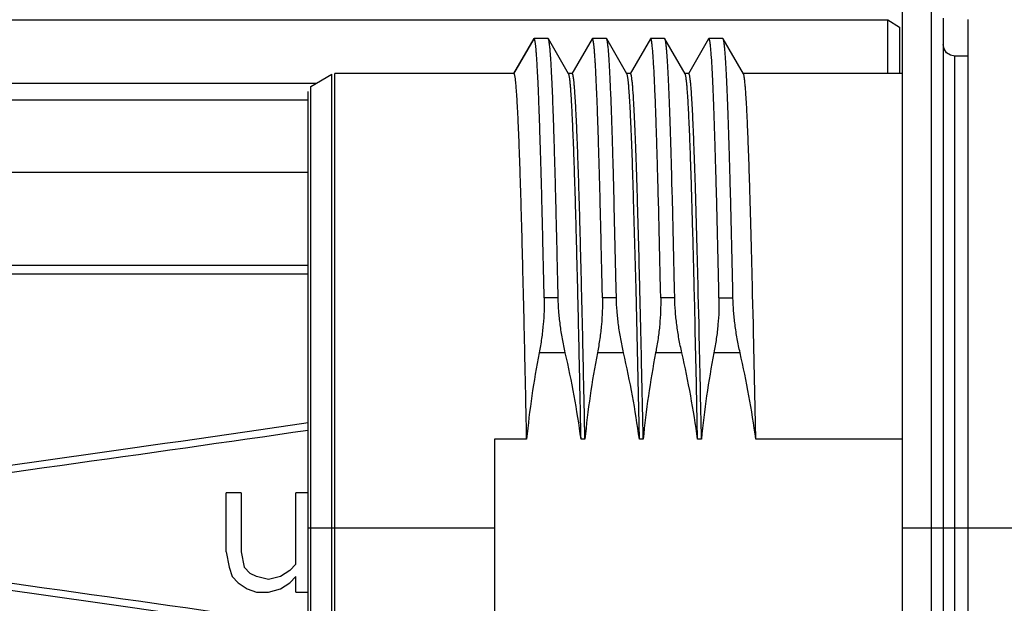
# Model space of a CAD drawing. Header units: millimetres. Extents: x 0 to 2550, y 0 to 1188.
# Tile 85 of 221: x 302.39 to 304.08, y 337.37 to 338.37. Entities that reach past the tile are written whole.
import ezdxf

# ---------------------------------------------------------------- set-up
doc = ezdxf.new("R2010")
doc.units = ezdxf.units.MM
doc.header["$LTSCALE"] = 46.255
for name, color, linetype in [('1613603_PBL13', 7, 'CONTINUOUS'), ('A2600102_ABL17', 7, 'CONTINUOUS'), ('E2030201_ABL12', 7, 'CONTINUOUS'), ('E2030301_ABL18', 7, 'CONTINUOUS'), ('FRONT_VIEW_VBL0', 7, 'CONTINUOUS'), ('R2538000302_HARNESS_PBL19', 7, 'CONTINUOUS')]:
    doc.layers.add(name, color=color, linetype=linetype)

# ---------------------------------------------------------------- blocks, each defined once
blk = doc.blocks.new('1613603_PBL13', base_point=(301.6679, 337.5022))
at = {"layer": '1613603_PBL13', "color": 7}
for p, q in [((302.2179, 338.3695), (303.8829, 338.3695)), ((303.8829, 338.2772), (303.8829, 338.3695)), ((303.8829, 338.3695), (303.9029, 338.3567)), ((303.9029, 338.3567), (303.9029, 338.2772)), ((302.9014, 338.26), (302.2179, 338.26)), ((302.2379, 338.2318), (302.8879, 338.2318)), ((302.2179, 338.1079), (302.8879, 338.1079)), ((302.8879, 337.9475), (302.0179, 337.9475)), ((301.9833, 337.9333), (302.8879, 337.9333)), ((302.7471, 337.4562), (302.7471, 337.5572)), ((302.7731, 337.5572), (302.7471, 337.5572)), ((302.7731, 337.5572), (302.7731, 337.4562)), ((302.8669, 337.4349), (302.8669, 337.5572)), ((302.8879, 337.5572), (302.8669, 337.5572)), ((302.7471, 337.4562), (302.7523, 337.4296)), ((302.7731, 337.4562), (302.7783, 337.4296)), ((302.7523, 337.4296), (302.7575, 337.4136)), ((302.7887, 337.4189), (302.7783, 337.4296)), ((302.8565, 337.4242), (302.8408, 337.4136)), ((302.8669, 337.4349), (302.8565, 337.4242)), ((302.7575, 337.4136), (302.7679, 337.403)), ((302.7992, 337.4136), (302.7887, 337.4189)), ((302.82, 337.4083), (302.7992, 337.4136)), ((302.8408, 337.4136), (302.82, 337.4083)), ((302.8669, 337.4136), (302.8565, 337.403)), ((302.8669, 337.387), (302.8669, 337.4136)), ((302.7679, 337.403), (302.7835, 337.3923)), ((302.7835, 337.3923), (302.7992, 337.387)), ((302.7992, 337.387), (302.82, 337.387)), ((302.82, 337.387), (302.8408, 337.3923)), ((302.8408, 337.3923), (302.8565, 337.403)), ((302.8669, 337.387), (302.8879, 337.387))]:
    blk.add_line(p, q, dxfattribs=at)
for major_axis, start_param, end_param in [((9.1705, 0.9079), -1.001685, -0.878977), ((9.346, 0.9253), -1.009412, -0.894611), ((9.1705, -0.9079), 0.878977, 1.001685), ((9.346, -0.9253), 0.894611, 1.009412)]:
    blk.add_ellipse((296.9983, 337.4972), major_axis=major_axis, ratio=0.056424, start_param=start_param, end_param=end_param, dxfattribs=at)
blk = doc.blocks.new('E2030201_ABL12', base_point=(301.6679, 337.5022))
at = {"layer": '1613603_PBL13'}
blk.add_blockref('1613603_PBL13', (301.6679, 337.5022), dxfattribs=at)
blk = doc.blocks.new('R2538000302_HARNESS_PBL19', base_point=(304.0354, 337.5122))
at = {"layer": 'R2538000302_HARNESS_PBL19', "color": 7}
for p, q in [((303.9079, 336.6022), (303.9079, 338.3922)), ((303.9779, 338.3722), (303.9779, 336.6222)), ((304.0204, 338.3697), (304.0204, 336.6247)), ((303.2754, 338.3368), (303.2407, 338.2767)), ((303.2759, 338.3372), (303.2754, 338.3368)), ((303.2999, 338.3372), (303.2759, 338.3372)), ((303.3005, 338.3368), (303.2999, 338.3372)), ((303.3351, 338.2767), (303.3005, 338.3368)), ((303.3754, 338.3368), (303.3407, 338.2767)), ((303.3759, 338.3372), (303.3754, 338.3368)), ((303.3999, 338.3372), (303.3759, 338.3372)), ((303.4005, 338.3368), (303.3999, 338.3372)), ((303.4351, 338.2767), (303.4005, 338.3368)), ((303.4754, 338.3368), (303.4407, 338.2767)), ((303.4759, 338.3372), (303.4754, 338.3368)), ((303.4999, 338.3372), (303.4759, 338.3372)), ((303.5005, 338.3368), (303.4999, 338.3372)), ((303.5351, 338.2767), (303.5005, 338.3368)), ((303.5754, 338.3368), (303.5407, 338.2767)), ((303.5759, 338.3372), (303.5754, 338.3368)), ((303.5999, 338.3372), (303.5759, 338.3372)), ((303.6005, 338.3368), (303.5999, 338.3372)), ((303.6351, 338.2767), (303.6005, 338.3368)), ((304.0204, 338.3072), (303.9979, 338.3072)), ((302.8929, 338.2551), (302.9289, 338.2759)), ((303.2413, 338.2772), (302.9339, 338.2772)), ((303.3413, 338.2772), (303.3346, 338.2772)), ((303.4413, 338.2772), (303.4346, 338.2772)), ((303.5413, 338.2772), (303.5346, 338.2772)), ((303.9079, 338.2772), (303.6346, 338.2772)), ((302.8879, 336.748), (302.8879, 338.2464)), ((303.5128, 338.0775), (303.5125, 338.0873)), ((303.5461, 338.081), (303.5459, 338.0873)), ((303.5528, 338.081), (303.5526, 338.0873)), ((303.5529, 338.0762), (303.5528, 338.081)), ((303.5888, 338.0761), (303.5885, 338.0873)), ((303.6128, 338.0761), (303.6125, 338.0873)), ((303.6463, 338.0762), (303.6459, 338.0873)), ((303.4508, 337.9071), (303.4467, 338.0627)), ((303.4928, 337.9071), (303.4892, 338.0627)), ((303.5128, 338.075), (303.5128, 338.0775)), ((303.5132, 338.0627), (303.5128, 338.075)), ((303.5168, 337.9071), (303.5132, 338.0627)), ((303.5928, 337.9071), (303.5888, 338.0761)), ((303.6168, 337.9071), (303.6128, 338.0761)), ((303.4134, 338.0521), (303.4132, 338.0595)), ((303.4135, 338.05), (303.4134, 338.0521)), ((303.4168, 337.9073), (303.4135, 338.05)), ((303.4172, 337.8918), (303.4168, 337.9073)), ((303.4565, 337.6494), (303.4508, 337.9071)), ((303.4931, 337.8918), (303.4928, 337.9071)), ((303.5172, 337.8918), (303.5168, 337.9071)), ((303.551, 337.8978), (303.5508, 337.9071)), ((303.5522, 337.8472), (303.551, 337.8978)), ((303.5577, 337.8978), (303.5574, 337.9071)), ((303.5589, 337.8472), (303.5577, 337.8978)), ((303.593, 337.8978), (303.5928, 337.9071)), ((303.5931, 337.8918), (303.593, 337.8978)), ((303.617, 337.8978), (303.6168, 337.9071)), ((303.6172, 337.8918), (303.617, 337.8978)), ((303.651, 337.8978), (303.6508, 337.9071)), ((303.6522, 337.8472), (303.651, 337.8978)), ((303.5524, 337.8354), (303.5522, 337.8472)), ((303.5591, 337.8354), (303.5589, 337.8472)), ((303.6524, 337.8354), (303.6522, 337.8472)), ((303.5544, 337.7452), (303.5524, 337.8354)), ((303.6565, 337.6494), (303.6524, 337.8354)), ((303.5545, 337.7405), (303.5544, 337.7452)), ((303.5565, 337.6494), (303.5545, 337.7405)), ((303.2079, 337.6494), (303.2079, 337.345)), ((303.2631, 337.6494), (303.2079, 337.6494)), ((303.3631, 337.6494), (303.3565, 337.6494)), ((303.4631, 337.6494), (303.4565, 337.6494)), ((303.5631, 337.6494), (303.5565, 337.6494)), ((303.9079, 337.6494), (303.6565, 337.6494))]:
    blk.add_line(p, q, dxfattribs=at)
at = {"layer": 'R2538000302_HARNESS_PBL19', "color": 2}
for p, q in [((303.9579, 336.6022), (303.9579, 338.3922)), ((303.2413, 338.2772), (303.2759, 338.3372)), ((303.9979, 336.6872), (303.9979, 338.3072)), ((302.9289, 336.7186), (302.9289, 338.2759)), ((302.9339, 336.7172), (302.9339, 338.2772)), ((302.8929, 336.7393), (302.8929, 338.2551)), ((303.3172, 337.8918), (303.2931, 337.8918)), ((303.4172, 337.8918), (303.3931, 337.8918)), ((303.5172, 337.8918), (303.4931, 337.8918)), ((303.5931, 337.8918), (303.6172, 337.8918)), ((303.3294, 337.7978), (303.2845, 337.7978)), ((303.4294, 337.7978), (303.3845, 337.7978)), ((303.5294, 337.7978), (303.4845, 337.7978)), ((303.6294, 337.7978), (303.5845, 337.7978)), ((302.8879, 337.4972), (303.2079, 337.4972)), ((303.9079, 337.4972), (305.1829, 337.4972))]:
    blk.add_line(p, q, dxfattribs=at)
at = {"layer": 'R2538000302_HARNESS_PBL19', "color": 7}
blk.add_lwpolyline([(303.9979, 338.3072), (303.9906, 338.3086), (303.9839, 338.3129), (303.9795, 338.3194), (303.9779, 338.3272)], dxfattribs=at)
for centre, radius, start, end in [((278.1372, 337.3187), 25.327, 1.3312, 1.68323), ((279.4211, 337.3489), 24.1428, 1.3248, 1.7262), ((219.4612, 335.9329), 84.1195, 1.169236, 1.2959)]:
    blk.add_arc(centre, radius, start, end, dxfattribs=at)
for points, knots in [([(303.2931, 337.8918), (303.2928, 337.9082), (303.2921, 337.9403), (303.291, 337.9874), (303.2899, 338.0323), (303.2889, 338.0747), (303.2878, 338.1145), (303.2867, 338.1514), (303.2856, 338.1854), (303.2846, 338.2162), (303.2835, 338.2437), (303.2826, 338.2646), (303.2818, 338.2795), (303.2813, 338.2894), (303.2808, 338.2983), (303.2802, 338.3064), (303.2797, 338.3135), (303.2793, 338.3188), (303.2789, 338.3227), (303.2786, 338.3252), (303.2783, 338.3274), (303.2781, 338.3295), (303.2778, 338.3313), (303.2775, 338.3328), (303.2773, 338.3341), (303.277, 338.3351), (303.2768, 338.3357), (303.2767, 338.3361), (303.2766, 338.3365), (303.2764, 338.3367), (303.2763, 338.3369), (303.2762, 338.3371), (303.276, 338.3372), (303.2759, 338.3372), (303.2759, 338.3372)], [0, 0, 0, 0, 0.110281, 0.216018, 0.31673, 0.411955, 0.501261, 0.584238, 0.660507, 0.729723, 0.791569, 0.845766, 0.869918, 0.892068, 0.912192, 0.930267, 0.946274, 0.960197, 0.966372, 0.972022, 0.977145, 0.981741, 0.98581, 0.989351, 0.992367, 0.994861, 0.995913, 0.996838, 0.997638, 0.998315, 0.998875, 0.999327, 0.999691, 1, 1, 1, 1]), ([(303.3172, 337.8918), (303.3168, 337.9077), (303.3161, 337.9389), (303.3151, 337.9847), (303.314, 338.0284), (303.313, 338.0698), (303.312, 338.1087), (303.3109, 338.145), (303.3099, 338.1785), (303.3088, 338.2091), (303.3078, 338.2367), (303.3068, 338.261), (303.3059, 338.2793), (303.3052, 338.2922), (303.3047, 338.3007), (303.3041, 338.3082), (303.3036, 338.3149), (303.3031, 338.3208), (303.3026, 338.3257), (303.3021, 338.3292), (303.3018, 338.3316), (303.3015, 338.3331), (303.3013, 338.3343), (303.301, 338.3354), (303.3007, 338.3361), (303.3006, 338.3366), (303.3005, 338.3368)], [0, 0, 0, 0, 0.107197, 0.210128, 0.30835, 0.40144, 0.489, 0.570654, 0.64605, 0.714867, 0.776808, 0.831609, 0.879037, 0.899922, 0.918893, 0.935928, 0.951011, 0.964126, 0.975263, 0.984412, 0.988241, 0.991573, 0.99441, 0.996754, 0.998613, 1, 1, 1, 1]), ([(303.3931, 337.8918), (303.3928, 337.9082), (303.3921, 337.9403), (303.391, 337.9874), (303.3899, 338.0323), (303.3889, 338.0747), (303.3878, 338.1145), (303.3867, 338.1514), (303.3856, 338.1854), (303.3846, 338.2162), (303.3835, 338.2437), (303.3826, 338.2646), (303.3818, 338.2795), (303.3813, 338.2894), (303.3808, 338.2983), (303.3802, 338.3064), (303.3797, 338.3135), (303.3793, 338.3188), (303.3789, 338.3227), (303.3786, 338.3252), (303.3783, 338.3274), (303.3781, 338.3295), (303.3778, 338.3313), (303.3775, 338.3328), (303.3773, 338.3341), (303.377, 338.3351), (303.3769, 338.3357), (303.3767, 338.3361), (303.3766, 338.3365), (303.3764, 338.3367), (303.3763, 338.3369), (303.3762, 338.3371), (303.376, 338.3372), (303.3759, 338.3372), (303.3759, 338.3372)], [0, 0, 0, 0, 0.110281, 0.216019, 0.31673, 0.411956, 0.501261, 0.584238, 0.660507, 0.729722, 0.791569, 0.845766, 0.869918, 0.892068, 0.912192, 0.930267, 0.946274, 0.960196, 0.966372, 0.972022, 0.977145, 0.981741, 0.98581, 0.989351, 0.992367, 0.994861, 0.995913, 0.996838, 0.997638, 0.998315, 0.998875, 0.999327, 0.999691, 1, 1, 1, 1]), ([(303.4132, 338.0595), (303.413, 338.0697), (303.4125, 338.0897), (303.4117, 338.1188), (303.4109, 338.1464), (303.4101, 338.1723), (303.4093, 338.1965), (303.4085, 338.219), (303.4077, 338.2396), (303.4069, 338.2583), (303.4061, 338.2752), (303.4053, 338.29), (303.4046, 338.3012), (303.4041, 338.309), (303.4037, 338.3142), (303.4033, 338.3188), (303.4029, 338.3229), (303.4025, 338.3265), (303.4021, 338.3296), (303.4017, 338.3322), (303.4013, 338.3339), (303.4011, 338.3351), (303.4009, 338.3358), (303.4007, 338.3363), (303.4005, 338.3366), (303.4005, 338.3368)], [0, 0, 0, 0, 0.110447, 0.215493, 0.314876, 0.408345, 0.495664, 0.576611, 0.650983, 0.718592, 0.77927, 0.832865, 0.879248, 0.899698, 0.918304, 0.935055, 0.949942, 0.962958, 0.974097, 0.983359, 0.990747, 0.993743, 0.996278, 0.998359, 1, 1, 1, 1]), ([(303.4892, 338.0627), (303.4889, 338.0732), (303.4883, 338.0937), (303.4875, 338.1236), (303.4867, 338.1518), (303.4859, 338.1782), (303.485, 338.2028), (303.4842, 338.2255), (303.4834, 338.2462), (303.4826, 338.2648), (303.4817, 338.2814), (303.4809, 338.2959), (303.4801, 338.3082), (303.4794, 338.3171), (303.4788, 338.3232), (303.4784, 338.3268), (303.4781, 338.3295), (303.4778, 338.3314), (303.4776, 338.3326), (303.4774, 338.3337), (303.4772, 338.3346), (303.477, 338.3354), (303.4767, 338.336), (303.4765, 338.3365), (303.4764, 338.3369), (303.4762, 338.3371), (303.4761, 338.3371), (303.476, 338.3372), (303.4759, 338.3372), (303.4759, 338.3372)], [0, 0, 0, 0, 0.114584, 0.223301, 0.325861, 0.421985, 0.511413, 0.593907, 0.669243, 0.737219, 0.797654, 0.850385, 0.895274, 0.932207, 0.947662, 0.9611, 0.972514, 0.977462, 0.981905, 0.985842, 0.989277, 0.992213, 0.994655, 0.996614, 0.998109, 0.998698, 0.999195, 0.999618, 1, 1, 1, 1]), ([(303.5125, 338.0873), (303.5121, 338.1053), (303.5111, 338.1394), (303.5098, 338.1807), (303.5088, 338.2108), (303.508, 338.2309), (303.5073, 338.2494), (303.5065, 338.2663), (303.5058, 338.2814), (303.505, 338.2947), (303.5044, 338.3047), (303.5039, 338.3117), (303.5035, 338.3164), (303.5031, 338.3205), (303.5027, 338.3242), (303.5024, 338.3275), (303.502, 338.3302), (303.5016, 338.3325), (303.5013, 338.3342), (303.501, 338.3352), (303.5008, 338.3359), (303.5007, 338.3364), (303.5005, 338.3366), (303.5005, 338.3368)], [0, 0, 0, 0, 0.216143, 0.409099, 0.496331, 0.577134, 0.651326, 0.718739, 0.779227, 0.832656, 0.878909, 0.899313, 0.917888, 0.934623, 0.949511, 0.962546, 0.973725, 0.983046, 0.990515, 0.99356, 0.99615, 0.998292, 1, 1, 1, 1]), ([(303.5885, 338.0873), (303.5883, 338.0969), (303.5877, 338.1157), (303.5869, 338.143), (303.5862, 338.1687), (303.5854, 338.1928), (303.5846, 338.2152), (303.5838, 338.2358), (303.583, 338.2546), (303.5822, 338.2716), (303.5815, 338.2867), (303.5807, 338.2998), (303.5799, 338.311), (303.5792, 338.319), (303.5787, 338.3245), (303.5783, 338.3278), (303.5779, 338.3306), (303.5776, 338.3327), (303.5773, 338.334), (303.5771, 338.3349), (303.5769, 338.3356), (303.5767, 338.3362), (303.5765, 338.3366), (303.5763, 338.3369), (303.5762, 338.3371), (303.5761, 338.3372), (303.576, 338.3372), (303.5759, 338.3372), (303.5759, 338.3372)], [0, 0, 0, 0, 0.115154, 0.224264, 0.327062, 0.423295, 0.512731, 0.595151, 0.670356, 0.73816, 0.798401, 0.850933, 0.895632, 0.932398, 0.947782, 0.961157, 0.97252, 0.981871, 0.985794, 0.989218, 0.992148, 0.994588, 0.99655, 0.998057, 0.998655, 0.999163, 0.999602, 1, 1, 1, 1]), ([(303.6125, 338.0873), (303.6121, 338.1053), (303.6111, 338.1394), (303.6098, 338.1807), (303.6088, 338.2108), (303.608, 338.2309), (303.6073, 338.2495), (303.6065, 338.2663), (303.6058, 338.2814), (303.605, 338.2947), (303.6044, 338.3047), (303.6039, 338.3117), (303.6035, 338.3164), (303.6031, 338.3205), (303.6027, 338.3242), (303.6024, 338.3275), (303.602, 338.3302), (303.6016, 338.3325), (303.6013, 338.3342), (303.601, 338.3352), (303.6008, 338.3359), (303.6007, 338.3364), (303.6005, 338.3366), (303.6005, 338.3368)], [0, 0, 0, 0, 0.216143, 0.409099, 0.496331, 0.577134, 0.651326, 0.718739, 0.779227, 0.832656, 0.878909, 0.899313, 0.917888, 0.934623, 0.949511, 0.962546, 0.973724, 0.983046, 0.990514, 0.99356, 0.99615, 0.998292, 1, 1, 1, 1]), ([(303.2631, 337.6494), (303.2627, 337.6711), (303.2618, 337.714), (303.2604, 337.7773), (303.2591, 337.8385), (303.2577, 337.8973), (303.2563, 337.9531), (303.255, 338.0055), (303.2536, 338.0541), (303.2523, 338.0987), (303.2511, 338.1331), (303.2502, 338.1584), (303.2495, 338.1755), (303.2488, 338.1914), (303.2481, 338.2059), (303.2474, 338.2192), (303.2468, 338.2312), (303.2461, 338.2418), (303.2455, 338.2498), (303.245, 338.2554), (303.2447, 338.2592), (303.2444, 338.2626), (303.244, 338.2656), (303.2437, 338.2683), (303.2433, 338.2706), (303.243, 338.2726), (303.2427, 338.274), (303.2425, 338.275), (303.2423, 338.2756), (303.2421, 338.2761), (303.242, 338.2765), (303.2418, 338.2768), (303.2416, 338.277), (303.2414, 338.2772), (303.2413, 338.2772), (303.2413, 338.2772)], [0, 0, 0, 0, 0.103525, 0.204504, 0.302189, 0.395862, 0.484833, 0.568446, 0.646084, 0.717177, 0.781201, 0.810413, 0.837686, 0.862969, 0.886218, 0.907388, 0.926442, 0.943345, 0.958067, 0.964602, 0.970583, 0.976008, 0.980875, 0.985182, 0.988929, 0.992115, 0.994744, 0.99585, 0.996819, 0.997651, 0.998351, 0.998921, 0.999371, 0.999719, 1, 1, 1, 1]), ([(303.3565, 337.6494), (303.356, 337.6706), (303.3551, 337.7124), (303.3538, 337.7741), (303.3525, 337.834), (303.3512, 337.8915), (303.3498, 337.9462), (303.3485, 337.9977), (303.3474, 338.0386), (303.3465, 338.0694), (303.3458, 338.0911), (303.3451, 338.1117), (303.3445, 338.1312), (303.3438, 338.1496), (303.3431, 338.1669), (303.3425, 338.183), (303.3418, 338.1979), (303.3412, 338.2116), (303.3405, 338.224), (303.3398, 338.2352), (303.3392, 338.2451), (303.3385, 338.2536), (303.3379, 338.2608), (303.3373, 338.266), (303.3368, 338.2695), (303.3365, 338.2716), (303.3362, 338.2734), (303.3358, 338.2748), (303.3356, 338.2758), (303.3353, 338.2764), (303.3352, 338.2766), (303.3351, 338.2767)], [0, 0, 0, 0, 0.101036, 0.199668, 0.295204, 0.386978, 0.474346, 0.556698, 0.633455, 0.669567, 0.704083, 0.736943, 0.768088, 0.797466, 0.825024, 0.850714, 0.874491, 0.896315, 0.916148, 0.933955, 0.949708, 0.963379, 0.974947, 0.984394, 0.988319, 0.991711, 0.99457, 0.996899, 0.998704, 0.999414, 1, 1, 1, 1]), ([(303.3631, 337.6494), (303.3627, 337.6711), (303.3618, 337.714), (303.3604, 337.7773), (303.3591, 337.8385), (303.3577, 337.8973), (303.3563, 337.9531), (303.355, 338.0055), (303.3536, 338.0541), (303.3523, 338.0987), (303.3511, 338.1331), (303.3502, 338.1584), (303.3495, 338.1755), (303.3488, 338.1914), (303.3481, 338.2059), (303.3474, 338.2192), (303.3468, 338.2312), (303.3461, 338.2418), (303.3455, 338.2498), (303.345, 338.2554), (303.3447, 338.2592), (303.3444, 338.2626), (303.344, 338.2656), (303.3437, 338.2683), (303.3433, 338.2706), (303.343, 338.2726), (303.3427, 338.274), (303.3425, 338.275), (303.3423, 338.2756), (303.3421, 338.2761), (303.342, 338.2765), (303.3418, 338.2768), (303.3416, 338.277), (303.3414, 338.2772), (303.3413, 338.2772), (303.3413, 338.2772)], [0, 0, 0, 0, 0.103526, 0.204504, 0.302189, 0.395862, 0.484833, 0.568446, 0.646084, 0.717177, 0.781201, 0.810413, 0.837686, 0.862969, 0.886218, 0.907388, 0.926442, 0.943345, 0.958067, 0.964602, 0.970583, 0.976008, 0.980875, 0.985182, 0.988929, 0.992115, 0.994744, 0.99585, 0.996819, 0.997651, 0.998351, 0.998921, 0.999372, 0.999719, 1, 1, 1, 1]), ([(303.4467, 338.0627), (303.4462, 338.0781), (303.4455, 338.1006), (303.4445, 338.1298), (303.4438, 338.1498), (303.4431, 338.1684), (303.4424, 338.1857), (303.4416, 338.2015), (303.4409, 338.2159), (303.4402, 338.2288), (303.4395, 338.2403), (303.4388, 338.2502), (303.4382, 338.2575), (303.4377, 338.2625), (303.4373, 338.2657), (303.4369, 338.2685), (303.4366, 338.2709), (303.4362, 338.273), (303.4359, 338.2744), (303.4357, 338.2753), (303.4355, 338.2759), (303.4353, 338.2764), (303.4352, 338.2766), (303.4351, 338.2767)], [0, 0, 0, 0, 0.215842, 0.315102, 0.408314, 0.495285, 0.57584, 0.649811, 0.717052, 0.777426, 0.830813, 0.877108, 0.916222, 0.933062, 0.948083, 0.961279, 0.972646, 0.982187, 0.989909, 0.993092, 0.995829, 0.998128, 1, 1, 1, 1]), ([(303.4534, 338.0627), (303.4529, 338.0788), (303.4521, 338.1023), (303.4511, 338.1327), (303.4504, 338.1534), (303.4496, 338.1727), (303.4489, 338.1904), (303.4481, 338.2065), (303.4473, 338.221), (303.4466, 338.234), (303.446, 338.2437), (303.4454, 338.2506), (303.4451, 338.2552), (303.4447, 338.2593), (303.4443, 338.263), (303.4439, 338.2663), (303.4436, 338.2692), (303.4432, 338.2716), (303.4429, 338.2733), (303.4426, 338.2745), (303.4424, 338.2752), (303.4422, 338.2758), (303.442, 338.2763), (303.4418, 338.2767), (303.4417, 338.2769), (303.4415, 338.2771), (303.4414, 338.2772), (303.4413, 338.2772), (303.4413, 338.2772)], [0, 0, 0, 0, 0.2249, 0.327835, 0.424115, 0.513522, 0.595857, 0.670937, 0.738593, 0.798674, 0.851048, 0.874309, 0.895603, 0.91492, 0.93225, 0.947587, 0.960926, 0.972265, 0.981607, 0.985532, 0.988964, 0.991907, 0.994368, 0.996362, 0.997914, 0.998541, 0.999085, 1, 1, 1, 1]), ([(303.5459, 338.0873), (303.5455, 338.101), (303.5448, 338.121), (303.5439, 338.1468), (303.5432, 338.1645), (303.5426, 338.1809), (303.5419, 338.1962), (303.5412, 338.2102), (303.5406, 338.2229), (303.5399, 338.2343), (303.5392, 338.2444), (303.5386, 338.2531), (303.5379, 338.2605), (303.5373, 338.2658), (303.5368, 338.2694), (303.5365, 338.2715), (303.5362, 338.2733), (303.5358, 338.2748), (303.5356, 338.2758), (303.5353, 338.2764), (303.5352, 338.2766), (303.5351, 338.2767)], [0, 0, 0, 0, 0.216242, 0.315521, 0.408663, 0.495504, 0.575886, 0.649669, 0.716721, 0.776927, 0.830181, 0.876392, 0.915484, 0.947396, 0.960648, 0.972093, 0.981736, 0.989582, 0.995653, 0.998036, 1, 1, 1, 1]), ([(303.5526, 338.0873), (303.5521, 338.1017), (303.5515, 338.1226), (303.5505, 338.1496), (303.5498, 338.1679), (303.5491, 338.185), (303.5484, 338.2006), (303.5477, 338.2149), (303.547, 338.2277), (303.5463, 338.2391), (303.5457, 338.2477), (303.5452, 338.2538), (303.5448, 338.2578), (303.5445, 338.2615), (303.5441, 338.2647), (303.5438, 338.2676), (303.5434, 338.2701), (303.5431, 338.2723), (303.5428, 338.2738), (303.5425, 338.2748), (303.5423, 338.2754), (303.5422, 338.276), (303.542, 338.2764), (303.5418, 338.2768), (303.5416, 338.277), (303.5415, 338.2772), (303.5413, 338.2772), (303.5413, 338.2772)], [0, 0, 0, 0, 0.225879, 0.32905, 0.425431, 0.514834, 0.597082, 0.672015, 0.739484, 0.799357, 0.85152, 0.87468, 0.895877, 0.915104, 0.932353, 0.947618, 0.960896, 0.972187, 0.981496, 0.985411, 0.988838, 0.99178, 0.994248, 0.996255, 0.997831, 0.999035, 1, 1, 1, 1]), ([(303.6459, 338.0873), (303.6455, 338.101), (303.6448, 338.121), (303.6439, 338.1468), (303.6432, 338.1645), (303.6426, 338.1809), (303.6419, 338.1962), (303.6412, 338.2102), (303.6406, 338.2229), (303.6399, 338.2343), (303.6392, 338.2444), (303.6386, 338.2531), (303.6379, 338.2605), (303.6373, 338.2658), (303.6368, 338.2694), (303.6365, 338.2715), (303.6362, 338.2733), (303.6358, 338.2748), (303.6356, 338.2758), (303.6353, 338.2764), (303.6352, 338.2766), (303.6351, 338.2767)], [0, 0, 0, 0, 0.216242, 0.315521, 0.408663, 0.495504, 0.575886, 0.649669, 0.716721, 0.776927, 0.830181, 0.876392, 0.915484, 0.947396, 0.960648, 0.972093, 0.981736, 0.989582, 0.995653, 0.998036, 1, 1, 1, 1]), ([(303.5508, 337.9071), (303.5504, 337.9229), (303.5496, 337.9536), (303.5485, 337.9985), (303.5473, 338.0407), (303.5465, 338.0679), (303.5461, 338.081)], [0, 0, 0, 0, 0.272408, 0.530783, 0.773744, 1, 1, 1, 1]), ([(303.6508, 337.9071), (303.6504, 337.9224), (303.6497, 337.9522), (303.6485, 337.9958), (303.6474, 338.0369), (303.6466, 338.0634), (303.6463, 338.0762)], [0, 0, 0, 0, 0.271511, 0.52953, 0.772764, 1, 1, 1, 1]), ([(303.4631, 337.6494), (303.4627, 337.672), (303.4617, 337.7164), (303.4603, 337.782), (303.4589, 337.8454), (303.4579, 337.8868), (303.4574, 337.9071)], [0, 0, 0, 0, 0.262184, 0.517589, 0.76418, 1, 1, 1, 1]), ([(303.2931, 337.8918), (303.2933, 337.8843), (303.2931, 337.8691), (303.2916, 337.8458), (303.2888, 337.8219), (303.2861, 337.8059), (303.2845, 337.7978)], [0, 0, 0, 0, 0.236605, 0.48467, 0.740439, 1, 1, 1, 1]), ([(303.3294, 337.7978), (303.3276, 337.8058), (303.3243, 337.8218), (303.3206, 337.8457), (303.3181, 337.869), (303.3173, 337.8843), (303.3172, 337.8918)], [0, 0, 0, 0, 0.259495, 0.515245, 0.763375, 1, 1, 1, 1]), ([(303.3931, 337.8918), (303.3933, 337.8843), (303.3931, 337.8691), (303.3916, 337.8458), (303.3888, 337.8219), (303.3861, 337.8059), (303.3845, 337.7978)], [0, 0, 0, 0, 0.236605, 0.48467, 0.740439, 1, 1, 1, 1]), ([(303.4294, 337.7978), (303.4276, 337.8058), (303.4243, 337.8218), (303.4206, 337.8457), (303.4181, 337.869), (303.4173, 337.8843), (303.4172, 337.8918)], [0, 0, 0, 0, 0.259495, 0.515245, 0.763375, 1, 1, 1, 1]), ([(303.4931, 337.8918), (303.4933, 337.8843), (303.4931, 337.8691), (303.4916, 337.8458), (303.4888, 337.8219), (303.4861, 337.8059), (303.4845, 337.7978)], [0, 0, 0, 0, 0.236605, 0.48467, 0.740439, 1, 1, 1, 1]), ([(303.5294, 337.7978), (303.5276, 337.8058), (303.5243, 337.8218), (303.5206, 337.8457), (303.5181, 337.869), (303.5173, 337.8843), (303.5172, 337.8918)], [0, 0, 0, 0, 0.259495, 0.515245, 0.763375, 1, 1, 1, 1]), ([(303.5931, 337.8918), (303.5933, 337.8843), (303.5931, 337.8691), (303.5916, 337.8458), (303.5888, 337.8219), (303.5861, 337.8059), (303.5845, 337.7978)], [0, 0, 0, 0, 0.236605, 0.48467, 0.740439, 1, 1, 1, 1]), ([(303.6294, 337.7978), (303.6276, 337.8058), (303.6243, 337.8218), (303.6206, 337.8457), (303.6181, 337.869), (303.6173, 337.8843), (303.6172, 337.8918)], [0, 0, 0, 0, 0.259495, 0.515245, 0.763375, 1, 1, 1, 1]), ([(303.2845, 337.7978), (303.2798, 337.7733), (303.2714, 337.724), (303.2654, 337.6743), (303.2631, 337.6494)], [0, 0, 0, 0, 0.500004, 1, 1, 1, 1]), ([(303.3565, 337.6494), (303.3531, 337.6744), (303.3452, 337.7241), (303.335, 337.7733), (303.3294, 337.7978)], [0, 0, 0, 0, 0.499996, 1, 1, 1, 1]), ([(303.3845, 337.7978), (303.3798, 337.7733), (303.3714, 337.724), (303.3654, 337.6743), (303.3631, 337.6494)], [0, 0, 0, 0, 0.500004, 1, 1, 1, 1]), ([(303.4565, 337.6494), (303.4531, 337.6744), (303.4452, 337.7241), (303.435, 337.7733), (303.4294, 337.7978)], [0, 0, 0, 0, 0.499996, 1, 1, 1, 1]), ([(303.4845, 337.7978), (303.4798, 337.7733), (303.4714, 337.724), (303.4654, 337.6743), (303.4631, 337.6494)], [0, 0, 0, 0, 0.500004, 1, 1, 1, 1]), ([(303.5565, 337.6494), (303.5531, 337.6744), (303.5452, 337.7241), (303.535, 337.7733), (303.5294, 337.7978)], [0, 0, 0, 0, 0.499996, 1, 1, 1, 1]), ([(303.5845, 337.7978), (303.5798, 337.7733), (303.5714, 337.724), (303.5654, 337.6743), (303.5631, 337.6494)], [0, 0, 0, 0, 0.500004, 1, 1, 1, 1]), ([(303.6565, 337.6494), (303.6531, 337.6744), (303.6452, 337.7241), (303.635, 337.7733), (303.6294, 337.7978)], [0, 0, 0, 0, 0.499996, 1, 1, 1, 1])]:
    blk.add_open_spline(points, degree=3, knots=knots, dxfattribs=at)
blk = doc.blocks.new('E2030301_ABL18', base_point=(304.0354, 337.5122))
at = {"layer": 'R2538000302_HARNESS_PBL19'}
blk.add_blockref('R2538000302_HARNESS_PBL19', (304.0354, 337.5122), dxfattribs=at)
blk = doc.blocks.new('A2600102_ABL17', base_point=(304.2879, 336.4822))
at = {"layer": 'E2030301_ABL18'}
blk.add_blockref('E2030301_ABL18', (304.0354, 337.5122), dxfattribs=at)
blk = doc.blocks.new('FRONT_VIEW_VBL0', base_point=(316.0372, 288.6387))
at = {"layer": 'A2600102_ABL17'}
blk.add_blockref('A2600102_ABL17', (304.2879, 336.4822), dxfattribs=at)
at = {"layer": 'E2030201_ABL12'}
blk.add_blockref('E2030201_ABL12', (301.6679, 337.5022), dxfattribs=at)

msp = doc.modelspace()

# ---------------------------------------------------------------- block references
at = {"layer": 'FRONT_VIEW_VBL0'}
msp.add_blockref('FRONT_VIEW_VBL0', (316.0372, 288.6387), dxfattribs=at)

doc.saveas('drawing.dxf')
